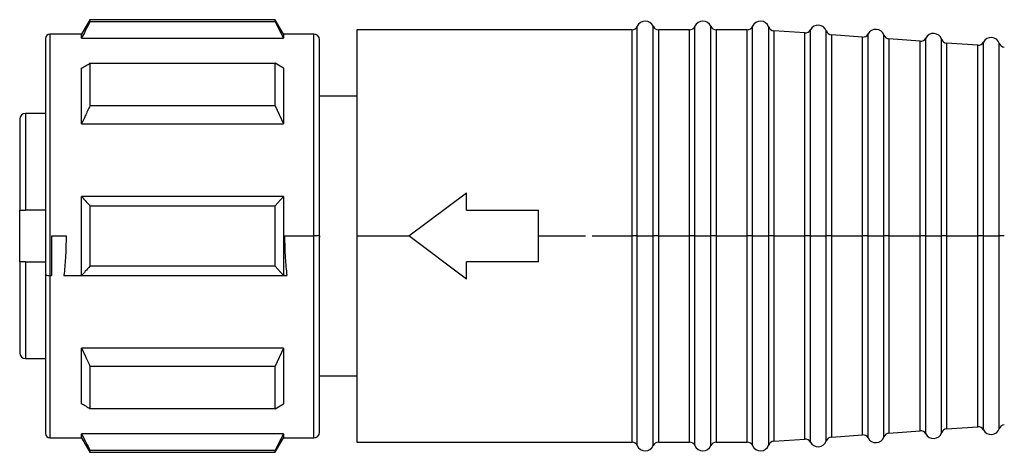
# Model space of a CAD drawing. Header units: millimetres. Extents: x -1015 to 3375, y 357 to 841.
# Tile 18 of 22: x 1767 to 1801, y 572 to 587. Entities that reach past the tile are written whole.
import ezdxf

# ---------------------------------------------------------------- set-up
doc = ezdxf.new("R2010")
doc.units = ezdxf.units.MM

# ---------------------------------------------------------------- blocks, each defined once
blk = doc.blocks.new('Drawing View6')
at = {"color": 7, "linetype": 'Continuous', "lineweight": 25}
for p, q in [((-1385.211, 3.7), (-1385.5, 3.2)), ((-1378.789, 3.7), (-1385.211, 3.7)), ((-1378.789, 3.627), (-1385.211, 3.627)), ((-1378.5, 3.2), (-1378.789, 3.7)), ((-1378.789, 3.627), (-1378.789, 3.7)), ((-1378.789, 3.627), (-1378.5, 3.065)), ((-1366.225, -3.8), (-1366.225, 3.47)), ((-1365.675, -3.657), (-1365.675, 3.47)), ((-1364.225, -3.8), (-1364.225, 3.47)), ((-1363.675, -3.657), (-1363.675, 3.47)), ((-1362.225, -3.8), (-1362.225, 3.47)), ((-1361.667, -3.657), (-1361.667, 3.45)), ((-1385.5, 3.2), (-1386.6, 3.2)), ((-1386.6, 3.2), (-1386.6, -3.8)), ((-1385.5, 3.065), (-1385.5, 3.2)), ((-1377.45, 3.2), (-1378.5, 3.2)), ((-1378.5, 3.2), (-1378.5, 3.065)), ((-1377.45, -3.8), (-1377.45, 3.2)), ((-1366.408, 3.35), (-1375.95, 3.35)), ((-1375.95, 3.35), (-1375.95, -3.8)), ((-1366.408, -3.665), (-1366.408, 3.35)), ((-1364.408, 3.35), (-1365.492, 3.35)), ((-1365.492, 3.35), (-1365.492, -3.66)), ((-1364.408, -3.665), (-1364.408, 3.35)), ((-1362.408, 3.35), (-1363.492, 3.35)), ((-1363.492, 3.35), (-1363.492, -3.66)), ((-1362.408, -3.665), (-1362.408, 3.35)), ((-1360.407, 3.24), (-1361.493, 3.317)), ((-1361.493, 3.317), (-1361.493, -3.659)), ((-1360.407, -3.665), (-1360.407, 3.24)), ((-1360.216, -3.8), (-1360.216, 3.347)), ((-1359.667, -3.657), (-1359.667, 3.308)), ((-1358.407, 3.098), (-1359.493, 3.175)), ((-1359.493, 3.175), (-1359.493, -3.659)), ((-1358.407, -3.665), (-1358.407, 3.098)), ((-1358.216, -3.8), (-1358.216, 3.204)), ((-1357.667, -3.657), (-1357.667, 3.165)), ((-1386.75, 3.05), (-1386.75, -5.137)), ((-1385.5, 3.065), (-1378.5, 3.065)), ((-1377.25, -3.8), (-1377.25, 3)), ((-1356.407, 2.955), (-1357.493, 3.033)), ((-1357.493, 3.033), (-1357.493, -3.66)), ((-1356.407, -3.665), (-1356.407, 2.955)), ((-1356.216, -3.8), (-1356.216, 3.062)), ((-1355.667, -3.657), (-1355.667, 3.023)), ((-1354.407, 2.813), (-1355.493, 2.89)), ((-1355.493, 2.89), (-1355.493, -3.66)), ((-1354.407, -3.665), (-1354.407, 2.813)), ((-1354.216, -3.8), (-1354.216, 2.92)), ((-1353.667, -3.657), (-1353.667, 2.881)), ((-1385.211, 2.189), (-1378.789, 2.189)), ((-1378.789, 0.715), (-1378.789, 2.189)), ((-1378.5, 2.021), (-1378.789, 2.189)), ((-1378.5, 2.021), (-1378.5, 0.088)), ((-1375.95, 1.05), (-1377.25, 1.05)), ((-1378.789, 0.715), (-1385.211, 0.715)), ((-1378.789, 0.715), (-1378.5, 0.088)), ((-1386.75, 0.45), (-1387.45, 0.45)), ((-1387.45, 0.45), (-1387.45, -2.9)), ((-1387.65, 0.25), (-1387.65, -2.9)), ((-1385.5, 0.088), (-1378.5, 0.088)), ((-1374.15, -3.8), (-1372.15, -2.3)), ((-1372.15, -2.9), (-1372.15, -2.3)), ((-1378.5, -2.434), (-1385.5, -2.434)), ((-1378.5, -2.434), (-1378.789, -2.758)), ((-1378.5, -2.434), (-1378.5, -3.8)), ((-1387.65, -4.7), (-1387.65, -2.9)), ((-1386.75, -2.9), (-1387.45, -2.9)), ((-1385.211, -2.758), (-1385.211, -3.8)), ((-1385.211, -2.758), (-1378.789, -2.758)), ((-1378.789, -3.8), (-1378.789, -2.758)), ((-1372.15, -2.9), (-1369.65, -2.9)), ((-1369.65, -3.8), (-1369.65, -2.9)), ((-1366.408, -3.8), (-1366.408, -3.665)), ((-1365.675, -3.8), (-1365.675, -3.657)), ((-1365.492, -3.66), (-1365.492, -3.8)), ((-1364.408, -3.8), (-1364.408, -3.665)), ((-1363.675, -3.8), (-1363.675, -3.657)), ((-1363.492, -3.66), (-1363.492, -3.8)), ((-1362.408, -3.8), (-1362.408, -3.665)), ((-1361.667, -3.8), (-1361.667, -3.657)), ((-1361.493, -3.659), (-1361.493, -3.8)), ((-1360.407, -3.8), (-1360.407, -3.665)), ((-1359.667, -3.8), (-1359.667, -3.657)), ((-1359.493, -3.659), (-1359.493, -3.8)), ((-1358.407, -3.8), (-1358.407, -3.665)), ((-1357.667, -3.8), (-1357.667, -3.657)), ((-1357.493, -3.66), (-1357.493, -3.8)), ((-1356.407, -3.8), (-1356.407, -3.665)), ((-1355.667, -3.8), (-1355.667, -3.657)), ((-1355.493, -3.66), (-1355.493, -3.8)), ((-1354.407, -3.8), (-1354.407, -3.665)), ((-1353.667, -3.8), (-1353.667, -3.657)), ((-1386.6, -3.8), (-1386.6, -5.166)), ((-1386.55, -3.8), (-1386.039, -3.8)), ((-1386.55, -3.8), (-1386.55, -5.166)), ((-1385.5, -5.166), (-1385.5, -3.8)), ((-1378.789, -4.842), (-1378.789, -3.8)), ((-1378.5, -3.8), (-1378.5, -5.166)), ((-1378.461, -3.8), (-1377.45, -3.8)), ((-1377.45, -3.838), (-1377.45, -3.8)), ((-1377.25, -3.8), (-1377.45, -3.8)), ((-1377.45, -10.8), (-1377.45, -3.838)), ((-1377.25, -3.8), (-1377.25, -3.837)), ((-1377.25, -10.6), (-1377.25, -3.837)), ((-1375.95, -3.8), (-1375.95, -10.95)), ((-1375.95, -3.8), (-1374.15, -3.8)), ((-1372.15, -5.3), (-1374.15, -3.8)), ((-1369.65, -4.7), (-1369.65, -3.8)), ((-1369.65, -3.8), (-1368.022, -3.8)), ((-1367.793, -3.8), (-1366.408, -3.8)), ((-1366.225, -3.8), (-1366.408, -3.8)), ((-1366.408, -10.95), (-1366.408, -3.8)), ((-1366.225, -3.8), (-1365.95, -3.8)), ((-1366.225, -11.07), (-1366.225, -3.8)), ((-1365.95, -3.8), (-1365.675, -3.8)), ((-1365.492, -3.8), (-1365.675, -3.8)), ((-1365.675, -11.07), (-1365.675, -3.8)), ((-1365.492, -3.8), (-1364.408, -3.8)), ((-1365.492, -3.8), (-1365.492, -10.95)), ((-1364.225, -3.8), (-1364.408, -3.8)), ((-1364.408, -10.95), (-1364.408, -3.8)), ((-1364.225, -3.8), (-1363.95, -3.8)), ((-1364.225, -11.07), (-1364.225, -3.8)), ((-1363.95, -3.8), (-1363.675, -3.8)), ((-1363.492, -3.8), (-1363.675, -3.8)), ((-1363.675, -11.07), (-1363.675, -3.8)), ((-1363.492, -3.8), (-1362.408, -3.8)), ((-1363.492, -3.8), (-1363.492, -10.95)), ((-1362.225, -3.8), (-1362.408, -3.8)), ((-1362.408, -10.95), (-1362.408, -3.8)), ((-1362.225, -3.8), (-1361.95, -3.8)), ((-1362.225, -11.07), (-1362.225, -3.8)), ((-1361.95, -3.8), (-1361.667, -3.8)), ((-1361.493, -3.8), (-1361.667, -3.8)), ((-1361.667, -11.05), (-1361.667, -3.8)), ((-1361.493, -3.8), (-1360.407, -3.8)), ((-1361.493, -3.8), (-1361.493, -10.917)), ((-1360.393, -3.8), (-1360.407, -3.8)), ((-1360.407, -10.84), (-1360.407, -3.8)), ((-1360.216, -3.8), (-1360.393, -3.8)), ((-1360.216, -3.8), (-1359.95, -3.8)), ((-1360.216, -10.947), (-1360.216, -3.8)), ((-1359.95, -3.8), (-1359.667, -3.8)), ((-1359.493, -3.8), (-1359.667, -3.8)), ((-1359.667, -10.908), (-1359.667, -3.8)), ((-1359.493, -3.8), (-1358.407, -3.8)), ((-1359.493, -3.8), (-1359.493, -10.775)), ((-1358.393, -3.8), (-1358.407, -3.8)), ((-1358.407, -10.698), (-1358.407, -3.8)), ((-1358.216, -3.8), (-1358.393, -3.8)), ((-1358.216, -3.8), (-1357.95, -3.8)), ((-1358.216, -10.804), (-1358.216, -3.8)), ((-1357.95, -3.8), (-1357.667, -3.8)), ((-1357.493, -3.8), (-1357.667, -3.8)), ((-1357.667, -10.765), (-1357.667, -3.8)), ((-1357.493, -3.8), (-1356.407, -3.8)), ((-1357.493, -3.8), (-1357.493, -10.633)), ((-1356.393, -3.8), (-1356.407, -3.8)), ((-1356.407, -10.555), (-1356.407, -3.8)), ((-1356.216, -3.8), (-1356.393, -3.8)), ((-1356.216, -3.8), (-1355.95, -3.8)), ((-1356.216, -10.662), (-1356.216, -3.8)), ((-1355.95, -3.8), (-1355.667, -3.8)), ((-1355.493, -3.8), (-1355.667, -3.8)), ((-1355.667, -10.623), (-1355.667, -3.8)), ((-1355.493, -3.8), (-1354.407, -3.8)), ((-1355.493, -3.8), (-1355.493, -10.49)), ((-1354.393, -3.8), (-1354.407, -3.8)), ((-1354.407, -10.413), (-1354.407, -3.8)), ((-1354.216, -3.8), (-1354.393, -3.8)), ((-1354.216, -3.8), (-1353.95, -3.8)), ((-1354.216, -10.52), (-1354.216, -3.8)), ((-1353.95, -3.8), (-1353.667, -3.8)), ((-1353.493, -3.8), (-1353.667, -3.8)), ((-1353.667, -10.481), (-1353.667, -3.8)), ((-1387.65, -4.7), (-1387.65, -7.85)), ((-1387.45, -4.7), (-1387.45, -8.05)), ((-1387.45, -4.7), (-1386.75, -4.7)), ((-1369.65, -4.7), (-1372.15, -4.7)), ((-1372.15, -5.3), (-1372.15, -4.7)), ((-1378.789, -4.842), (-1385.211, -4.842)), ((-1378.789, -4.842), (-1378.5, -5.166)), ((-1386.75, -5.137), (-1386.75, -10.65)), ((-1386.6, -5.166), (-1386.55, -5.166)), ((-1386.6, -5.166), (-1386.6, -10.8)), ((-1386.116, -5.166), (-1385.5, -5.166)), ((-1385.5, -5.166), (-1378.5, -5.166)), ((-1378.5, -5.166), (-1378.384, -5.166)), ((-1378.5, -7.688), (-1385.5, -7.688)), ((-1378.5, -7.688), (-1378.789, -8.315)), ((-1378.5, -7.688), (-1378.5, -9.621)), ((-1387.45, -8.05), (-1386.75, -8.05)), ((-1385.211, -8.315), (-1378.789, -8.315)), ((-1378.789, -9.789), (-1378.789, -8.315)), ((-1377.25, -8.65), (-1375.95, -8.65)), ((-1378.789, -9.789), (-1385.211, -9.789)), ((-1378.789, -9.789), (-1378.5, -9.621)), ((-1357.493, -10.633), (-1356.407, -10.555)), ((-1355.493, -10.49), (-1354.407, -10.413)), ((-1386.6, -10.8), (-1385.5, -10.8)), ((-1378.5, -10.665), (-1385.5, -10.665)), ((-1385.5, -10.8), (-1385.211, -11.3)), ((-1378.5, -10.665), (-1378.789, -11.227)), ((-1378.789, -11.3), (-1378.5, -10.8)), ((-1378.5, -10.665), (-1378.5, -10.8)), ((-1378.5, -10.8), (-1377.45, -10.8)), ((-1361.493, -10.917), (-1360.407, -10.84)), ((-1359.493, -10.775), (-1358.407, -10.698)), ((-1385.211, -11.227), (-1378.789, -11.227)), ((-1385.211, -11.227), (-1385.211, -11.3)), ((-1378.789, -11.3), (-1378.789, -11.227)), ((-1375.95, -10.95), (-1366.408, -10.95)), ((-1365.492, -10.95), (-1364.408, -10.95)), ((-1363.492, -10.95), (-1362.408, -10.95)), ((-1385.211, -11.3), (-1378.789, -11.3))]:
    blk.add_line(p, q, dxfattribs=at)
at = {"color": 7, "linetype": 'Continuous', "lineweight": 25, "flags": 128}
for points in [[(-1385.211, 3.7), (-1385.211, 3.695), (-1385.211, 3.682), (-1385.211, 3.659), (-1385.211, 3.627)], [(-1385.211, 2.189), (-1385.211, 2.028), (-1385.211, 1.86), (-1385.211, 1.685), (-1385.211, 1.503), (-1385.211, 1.315), (-1385.211, 1.121), (-1385.211, 0.921), (-1385.211, 0.715)], [(-1385.5, 0.088), (-1385.5, 0.369), (-1385.5, 0.64), (-1385.5, 0.901), (-1385.5, 1.15), (-1385.5, 1.387), (-1385.5, 1.611), (-1385.5, 1.823), (-1385.5, 2.021)], [(-1385.5, -3.8), (-1385.5, -3.628), (-1385.5, -3.456), (-1385.5, -3.285), (-1385.5, -3.113), (-1385.5, -2.943), (-1385.5, -2.772), (-1385.5, -2.603), (-1385.5, -2.434)], [(-1385.211, -3.8), (-1385.211, -3.931), (-1385.211, -4.061), (-1385.211, -4.192), (-1385.211, -4.322), (-1385.211, -4.453), (-1385.211, -4.583), (-1385.211, -4.712), (-1385.211, -4.842)], [(-1385.5, -9.621), (-1385.5, -9.423), (-1385.5, -9.211), (-1385.5, -8.987), (-1385.5, -8.75), (-1385.5, -8.501), (-1385.5, -8.24), (-1385.5, -7.969), (-1385.5, -7.688)], [(-1385.211, -8.315), (-1385.211, -8.521), (-1385.211, -8.721), (-1385.211, -8.915), (-1385.211, -9.103), (-1385.211, -9.285), (-1385.211, -9.46), (-1385.211, -9.628), (-1385.211, -9.789)], [(-1385.5, -10.8), (-1385.5, -10.792), (-1385.5, -10.766), (-1385.5, -10.724), (-1385.5, -10.665)]]:
    blk.add_lwpolyline(points, dxfattribs=at)
at = {"color": 7, "linetype": 'Continuous', "lineweight": 25}
for centre, radius, start, end in [((-1366.408, 3.55), 0.2, 270, 336.4218), ((-1365.95, 3.35), 0.3, 23.5782, 156.4218), ((-1365.492, 3.55), 0.2, 203.5782, 270), ((-1364.408, 3.55), 0.2, 270, 336.4218), ((-1363.95, 3.35), 0.3, 23.5782, 156.4218), ((-1363.492, 3.55), 0.2, 203.5782, 270), ((-1362.408, 3.55), 0.2, 270, 336.4218), ((-1361.95, 3.35), 0.3, 19.5063, 156.4218), ((-1361.479, 3.517), 0.2, 199.5063, 265.9282), ((-1359.95, 3.208), 0.3, 19.5063, 152.35), ((-1386.6, 3.05), 0.15, 90, 180), ((-1377.45, 3), 0.2, 0, 90), ((-1360.393, 3.44), 0.2, 265.9282, 332.35), ((-1359.479, 3.375), 0.2, 199.5063, 265.9282), ((-1358.393, 3.297), 0.2, 265.9282, 332.35), ((-1357.95, 3.065), 0.3, 19.5063, 152.35), ((-1357.479, 3.232), 0.2, 199.5063, 265.9282), ((-1355.95, 2.923), 0.3, 19.5063, 152.35), ((-1353.95, 2.781), 0.3, 19.5063, 152.35), ((-1356.393, 3.155), 0.2, 265.9282, 332.35), ((-1355.479, 3.09), 0.2, 199.5063, 265.9282), ((-1354.393, 3.013), 0.2, 265.9282, 332.35), ((-1353.479, 2.947), 0.2, 199.5063, 265.9282), ((-1387.45, 0.25), 0.2, 90, 180), ((-1386.636, -4.952), 0.217, 238.3445, 279.5647), ((-1387.45, -7.85), 0.2, 180, 270), ((-1356.393, -10.755), 0.2, 27.65, 94.0718), ((-1355.479, -10.69), 0.2, 94.0718, 160.4937), ((-1354.393, -10.613), 0.2, 27.65, 94.0718), ((-1353.95, -10.381), 0.3, 207.65, 340.4937), ((-1353.479, -10.547), 0.2, 94.0718, 160.4937), ((-1386.6, -10.65), 0.15, 180, 270), ((-1377.45, -10.6), 0.2, 270, 0), ((-1361.479, -11.117), 0.2, 94.0718, 160.4937), ((-1360.393, -11.04), 0.2, 27.65, 94.0718), ((-1359.95, -10.808), 0.3, 207.65, 340.4937), ((-1359.479, -10.975), 0.2, 94.0718, 160.4937), ((-1358.393, -10.897), 0.2, 27.65, 94.0718), ((-1357.95, -10.665), 0.3, 207.65, 340.4937), ((-1357.479, -10.832), 0.2, 94.0718, 160.4937), ((-1355.95, -10.523), 0.3, 207.65, 340.4937), ((-1366.408, -11.15), 0.2, 23.5782, 90), ((-1365.95, -10.95), 0.3, 203.5782, 336.4218), ((-1365.492, -11.15), 0.2, 90, 156.4218), ((-1364.408, -11.15), 0.2, 23.5782, 90), ((-1363.95, -10.95), 0.3, 203.5782, 336.4218), ((-1363.492, -11.15), 0.2, 90, 156.4218), ((-1362.408, -11.15), 0.2, 23.5782, 90), ((-1361.95, -10.95), 0.3, 203.5782, 340.4937)]:
    blk.add_arc(centre, radius, start, end, dxfattribs=at)
for points, knots in [([(-1385.211, 3.627), (-1385.267, 3.522), (-1385.364, 3.335), (-1385.459, 3.147), (-1385.5, 3.065)], [0, 0, 0, 0, 0.5655339, 1, 1, 1, 1]), ([(-1385.5, 2.021), (-1385.447, 2.052), (-1385.353, 2.108), (-1385.255, 2.164), (-1385.211, 2.189)], [0, 0, 0, 0, 0.554448, 1, 1, 1, 1]), ([(-1385.211, 0.715), (-1385.267, 0.597), (-1385.364, 0.389), (-1385.459, 0.179), (-1385.5, 0.088)], [0, 0, 0, 0, 0.5655339, 1, 1, 1, 1]), ([(-1385.5, -2.434), (-1385.447, -2.494), (-1385.353, -2.602), (-1385.255, -2.71), (-1385.211, -2.758)], [0, 0, 0, 0, 0.554448, 1, 1, 1, 1]), ([(-1387.65, -2.9), (-1387.649, -2.9), (-1387.647, -2.9), (-1387.629, -2.9), (-1387.599, -2.9), (-1387.56, -2.9), (-1387.514, -2.9), (-1387.476, -2.9), (-1387.45, -2.9)], [0, 0, 0, 0, 0.150077, 0.28494, 0.508133, 0.635564, 0.760095, 1, 1, 1, 1]), ([(-1386.039, -3.8), (-1386.043, -4.057), (-1386.05, -4.517), (-1386.096, -4.968), (-1386.116, -5.166)], [0, 0, 0, 0, 0.55874, 1, 1, 1, 1]), ([(-1378.461, -3.8), (-1378.457, -4.057), (-1378.45, -4.517), (-1378.404, -4.968), (-1378.384, -5.166)], [0, 0, 0, 0, 0.55874, 1, 1, 1, 1]), ([(-1387.45, -4.7), (-1387.476, -4.7), (-1387.514, -4.7), (-1387.56, -4.7), (-1387.599, -4.7), (-1387.629, -4.7), (-1387.647, -4.7), (-1387.649, -4.7), (-1387.65, -4.7)], [0, 0, 0, 0, 0.239863, 0.364387, 0.491821, 0.715001, 0.849884, 1, 1, 1, 1]), ([(-1385.211, -4.842), (-1385.267, -4.903), (-1385.364, -5.011), (-1385.459, -5.119), (-1385.5, -5.166)], [0, 0, 0, 0, 0.565534, 1, 1, 1, 1]), ([(-1385.5, -7.688), (-1385.447, -7.804), (-1385.353, -8.014), (-1385.255, -8.222), (-1385.211, -8.315)], [0, 0, 0, 0, 0.5544486, 1, 1, 1, 1]), ([(-1385.211, -9.789), (-1385.267, -9.757), (-1385.364, -9.701), (-1385.459, -9.645), (-1385.5, -9.621)], [0, 0, 0, 0, 0.5655332, 1, 1, 1, 1]), ([(-1385.5, -10.665), (-1385.447, -10.769), (-1385.353, -10.957), (-1385.255, -11.144), (-1385.211, -11.227)], [0, 0, 0, 0, 0.5544486, 1, 1, 1, 1])]:
    blk.add_open_spline(points, degree=3, knots=knots, dxfattribs=at)

msp = doc.modelspace()

# ---------------------------------------------------------------- block references
at = {"color": 7, "linetype": 'Continuous', "lineweight": 25}
msp.add_blockref('Drawing View6', (3154.945, 582.942), dxfattribs=at)

doc.saveas('drawing.dxf')
